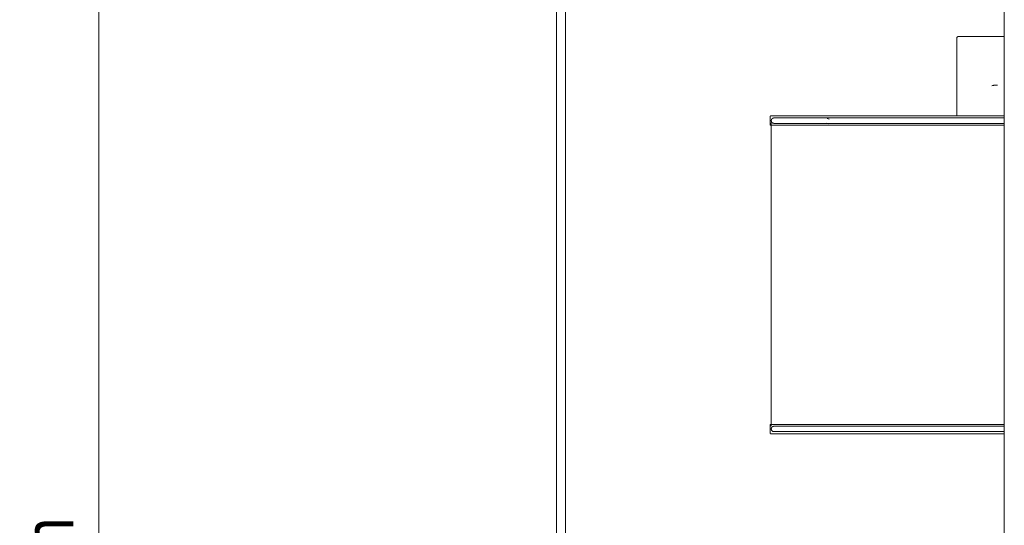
# Model space of a CAD drawing. Header units: millimetres. Extents: x 5395 to 10061, y 397 to 7363.
# Tile 3 of 14: x 5432 to 6091, y 1353 to 1691. Entities that reach past the tile are written whole.
import ezdxf

# ---------------------------------------------------------------- set-up
doc = ezdxf.new("R2010")
doc.units = ezdxf.units.MM
doc.linetypes.add('Dash', pattern=[6, 3, -3])
doc.layers.add('A-ANNO-DIMS', color=7, linetype='Dash', lineweight=9, true_color=0xd2d2d2)
doc.layers.add('A-ANNO-DIMS-15', color=7, linetype='Continuous', lineweight=9)
doc.layers.add('E-LITE-EQPM', color=7, linetype='Continuous', lineweight=20)
doc.styles.add('Arial Narrow', font='ARIALN.TTF', dxfattribs={"height": 33})
doc.dimstyles.new('FARO_-_2_2mm_Arial_Narrow_mm_Inch_Left', dxfattribs={"dimscale": 304.8, "dimtxt": 33.773222, "dimasz": 0, "dimexe": 0.147638, "dimexo": 0.0625, "dimgap": 0.024606, "dimtad": 1, "dimdec": 0, "dimzin": 0, "dimdsep": 46, "dimtxsty": 'Arial Narrow', "dimblk1": 'NONE', "dimblk2": 'NONE', "dimsah": 1, "dimcen": 0.09, "dimadec": 0, "dimazin": 0, "dimtfac": 1, "dimtdec": 4, "dimtix": 1, "dimtmove": 0, "dimatfit": 3, "dimfxl": 0.049213, "dimfxlon": 1, "dimtvp": 1, "dimtolj": 1, "dimtzin": 0, "dimarcsym": 2})

# ---------------------------------------------------------------- blocks, each defined once
blk = doc.blocks.new('64314-7L   _Suspended_tensor - 64314-48-7L MAMBO Black_rattan pendant lamp ø320-7L-583373-Alzado_PDF')
at = {"layer": 'E-LITE-EQPM', "lineweight": 9}
for p, q in [((5791.1, 1983.84), (5791.1, 1280)), ((5797.1, 1280), (5797.1, 1983.84)), ((6090.82, 1983.84), (6090.82, 880)), ((6059.07, 1679.05), (6059.07, 1626.88)), ((5934.07, 1626.34), (5934.07, 1620.64)), ((5934.87, 1622.15), (5934.87, 1418.93)), ((5942.36, 1626.91), (5942.61, 1626.91)), ((5943.42, 1626.91), (5946, 1626.91)), ((5945.99, 1626.91), (5943.52, 1626.91)), ((5949.53, 1626.91), (5946.82, 1626.91)), ((5947.05, 1626.91), (5949.51, 1626.91)), ((5965.23, 1626.91), (5953.79, 1626.91)), ((5953.81, 1626.91), (5965.33, 1626.91)), ((5971.65, 1622.05), (5973.18, 1621.62)), ((5973.53, 1624.73), (5972.24, 1625.08)), ((5972.85, 1626.91), (5973.28, 1626.91)), ((5973.55, 1626.91), (5973.1, 1626.91)), ((5974.6, 1626.91), (5978.22, 1626.91)), ((5978.16, 1626.91), (5974.8, 1626.91)), ((5981.65, 1626.91), (5979.89, 1626.91)), ((5980.08, 1626.91), (5981.9, 1626.91)), ((5985.52, 1626.91), (5983.45, 1626.91)), ((5983.56, 1626.91), (5985.48, 1626.91)), ((5987.67, 1626.91), (5989.41, 1626.91)), ((5989.62, 1626.91), (5987.88, 1626.91)), ((5995.89, 1626.91), (5995.42, 1626.91)), ((5995.56, 1626.91), (5996.06, 1626.91)), ((6003.84, 1626.91), (6004.34, 1626.91)), ((6004.5, 1626.91), (6003.97, 1626.91)), ((6013.16, 1626.91), (6012.65, 1626.91)), ((6012.72, 1626.91), (6013.25, 1626.91)), ((6021.8, 1626.91), (6022.33, 1626.91)), ((6022.42, 1626.91), (6021.86, 1626.91)), ((6031.79, 1626.91), (6031.26, 1626.91)), ((6031.29, 1626.91), (6031.84, 1626.91)), ((6040.99, 1626.91), (6041.54, 1626.91)), ((6041.57, 1626.91), (6041, 1626.91)), ((6050.94, 1626.91), (6051.49, 1626.91)), ((6051.49, 1626.91), (6050.95, 1626.91)), ((6061.63, 1626.91), (6061.07, 1626.91)), ((6071.9, 1626.91), (6071.37, 1626.91)), ((6082.26, 1626.91), (6081.71, 1626.91)), ((5934.1, 1620.64), (5934.07, 1620.64)), ((5969.18, 1620.64), (5934.11, 1620.64)), ((6090.83, 1620.64), (5969.18, 1620.64)), ((5934.07, 1420.19), (5934.07, 1414.49)), ((5934.1, 1420.19), (5934.07, 1420.19)), ((5969.18, 1420.19), (5934.11, 1420.19)), ((6090.83, 1420.19), (5969.18, 1420.19)), ((5947.7, 1413.91), (5948.02, 1413.91)), ((5950.33, 1413.91), (5948.97, 1413.91)), ((5949.06, 1413.91), (5950.16, 1413.91)), ((5951.32, 1413.91), (5952.53, 1413.91)), ((5952.68, 1413.91), (5951.62, 1413.91)), ((5957.73, 1413.91), (5956.13, 1413.91)), ((5956.45, 1413.91), (5957.85, 1413.91)), ((5958.91, 1413.91), (5960.34, 1413.91)), ((5960.62, 1413.91), (5958.96, 1413.91)), ((5961.82, 1413.91), (5962.43, 1413.91)), ((5962.6, 1413.91), (5962.05, 1413.91)), ((5976.26, 1413.91), (5978.22, 1413.91)), ((5978.16, 1413.91), (5976.35, 1413.91)), ((5984.33, 1413.91), (5981.65, 1413.91)), ((5981.9, 1413.91), (5984.38, 1413.91)), ((5991.61, 1413.91), (5992.13, 1413.91)), ((5992.18, 1413.91), (5991.69, 1413.91)), ((6013.48, 1413.91), (6012.65, 1413.91)), ((6012.72, 1413.91), (6013.59, 1413.91)), ((6032.15, 1413.91), (6031.26, 1413.91)), ((6031.29, 1413.91), (6032.21, 1413.91)), ((6062.34, 1413.91), (6063.64, 1413.91)), ((6063.67, 1413.91), (6062.34, 1413.91)), ((6089.12, 1413.91), (6089.55, 1413.91)), ((6089.56, 1413.91), (6089.13, 1413.91))]:
    blk.add_line(p, q, dxfattribs=at)
at = {"layer": 'E-LITE-EQPM', "lineweight": 9, "flags": 128}
for points in [[(6059.07, 1679.05), (6059.07, 1679.09), (6059.07, 1679.13), (6059.08, 1679.17), (6059.08, 1679.2), (6059.09, 1679.24), (6059.1, 1679.28), (6059.11, 1679.31), (6059.12, 1679.35), (6059.13, 1679.39), (6059.15, 1679.42), (6059.16, 1679.46), (6059.18, 1679.49), (6059.2, 1679.52), (6059.22, 1679.56), (6059.24, 1679.59), (6059.26, 1679.62), (6059.28, 1679.65), (6059.31, 1679.68), (6059.33, 1679.71), (6059.36, 1679.73), (6059.39, 1679.76), (6059.41, 1679.78), (6059.44, 1679.81), (6059.47, 1679.83), (6059.51, 1679.85), (6059.54, 1679.87), (6059.57, 1679.89), (6059.61, 1679.91), (6059.64, 1679.92), (6059.67, 1679.94), (6059.71, 1679.95), (6059.75, 1679.96), (6059.78, 1679.97), (6059.82, 1679.98), (6059.86, 1679.99), (6059.89, 1679.99), (6059.93, 1680), (6059.97, 1680), (6060.01, 1680), (6060.02, 1680)], [(6086.64, 1680), (6085.32, 1680), (6084.01, 1680), (6082.71, 1680), (6081.44, 1680), (6080.18, 1680), (6078.95, 1680), (6077.74, 1680), (6076.56, 1680), (6075.41, 1680), (6074.28, 1680), (6073.19, 1680), (6072.13, 1680), (6071.11, 1680), (6070.12, 1680), (6069.17, 1680), (6068.26, 1680), (6067.4, 1680), (6066.57, 1680), (6065.79, 1680), (6065.05, 1680), (6064.36, 1680), (6063.72, 1680), (6063.13, 1680), (6062.59, 1680), (6062.09, 1680), (6061.65, 1680), (6061.26, 1680), (6060.92, 1680), (6060.64, 1680), (6060.4, 1680), (6060.23, 1680), (6060.1, 1680), (6060.03, 1680), (6060.02, 1680)], [(6060.02, 1680), (6060.05, 1680), (6060.13, 1680), (6060.26, 1680), (6060.45, 1680), (6060.7, 1680), (6060.99, 1680), (6061.34, 1680), (6061.75, 1680), (6062.2, 1680), (6062.71, 1680), (6063.26, 1680), (6063.87, 1680), (6064.52, 1680), (6065.22, 1680), (6065.97, 1680), (6066.76, 1680), (6067.59, 1680), (6068.47, 1680), (6069.39, 1680), (6070.35, 1680), (6071.34, 1680), (6072.37, 1680), (6073.44, 1680), (6074.54, 1680), (6075.67, 1680), (6076.83, 1680), (6078.02, 1680), (6079.23, 1680), (6080.47, 1680), (6081.73, 1680), (6083.01, 1680), (6084.31, 1680), (6085.62, 1680), (6086.64, 1680)], [(6090.84, 1680), (6090.36, 1680), (6089.01, 1680), (6087.67, 1680), (6086.64, 1680)], [(6082.57, 1647.09), (6082.91, 1647.18), (6083.25, 1647.26), (6083.59, 1647.33), (6083.94, 1647.38), (6084.29, 1647.42), (6084.64, 1647.45), (6084.99, 1647.46)], [(6086.23, 1647.46), (6086.06, 1647.46), (6085.91, 1647.46), (6085.76, 1647.46), (6085.63, 1647.46), (6085.52, 1647.46), (6085.41, 1647.46), (6085.32, 1647.46), (6085.25, 1647.46), (6085.19, 1647.46), (6085.14, 1647.46), (6085.11, 1647.46), (6085.09, 1647.46)], [(6085.09, 1647.46), (6085.11, 1647.46), (6085.15, 1647.46)], [(5934.07, 1626.34), (5934.07, 1626.36), (5934.07, 1626.39), (5934.08, 1626.41), (5934.08, 1626.43), (5934.08, 1626.45), (5934.09, 1626.48), (5934.09, 1626.5), (5934.1, 1626.52), (5934.11, 1626.54), (5934.12, 1626.56), (5934.13, 1626.58), (5934.14, 1626.6), (5934.15, 1626.62), (5934.16, 1626.64), (5934.17, 1626.66), (5934.18, 1626.68), (5934.2, 1626.7), (5934.21, 1626.72), (5934.23, 1626.73), (5934.24, 1626.75), (5934.26, 1626.77), (5934.28, 1626.78), (5934.3, 1626.8), (5934.32, 1626.81), (5934.33, 1626.82), (5934.35, 1626.83), (5934.37, 1626.85), (5934.39, 1626.86), (5934.42, 1626.87), (5934.44, 1626.87), (5934.46, 1626.88), (5934.48, 1626.89), (5934.5, 1626.9), (5934.52, 1626.9), (5934.55, 1626.9), (5934.57, 1626.91), (5934.59, 1626.91), (5934.61, 1626.91), (5934.64, 1626.91), (5934.64, 1626.91)], [(5969.62, 1626.91), (5965.74, 1626.91), (5962.06, 1626.91), (5958.59, 1626.91), (5955.34, 1626.91), (5952.31, 1626.91), (5949.5, 1626.91), (5946.93, 1626.91), (5944.6, 1626.91), (5942.5, 1626.91), (5940.64, 1626.91), (5939.03, 1626.91), (5937.67, 1626.91), (5936.56, 1626.91), (5935.7, 1626.91), (5935.09, 1626.91), (5934.74, 1626.91), (5934.64, 1626.91)], [(5934.64, 1626.91), (5934.77, 1626.91), (5935.15, 1626.91), (5935.79, 1626.91), (5936.68, 1626.91), (5937.82, 1626.91), (5939.21, 1626.91), (5939.79, 1626.91)], [(5934.87, 1623.67), (5934.87, 1623.75), (5934.87, 1623.82), (5934.88, 1623.89), (5934.89, 1623.96), (5934.9, 1624.03), (5934.92, 1624.1), (5934.94, 1624.17), (5934.96, 1624.24), (5934.98, 1624.31), (5935.01, 1624.38), (5935.04, 1624.44), (5935.07, 1624.51), (5935.11, 1624.57), (5935.14, 1624.63), (5935.18, 1624.69), (5935.22, 1624.75), (5935.27, 1624.81), (5935.31, 1624.86), (5935.36, 1624.91), (5935.41, 1624.97), (5935.47, 1625.01), (5935.52, 1625.06), (5935.58, 1625.11), (5935.63, 1625.15), (5935.69, 1625.19), (5935.76, 1625.23), (5935.82, 1625.26), (5935.88, 1625.29), (5935.95, 1625.32), (5936.01, 1625.35), (5936.08, 1625.38), (5936.15, 1625.4), (5936.22, 1625.42), (5936.29, 1625.43), (5936.36, 1625.45), (5936.43, 1625.46), (5936.5, 1625.47), (5936.58, 1625.47), (5936.65, 1625.47), (5936.67, 1625.47)], [(5936.67, 1621.87), (5936.6, 1621.88), (5936.52, 1621.88), (5936.45, 1621.89), (5936.38, 1621.9), (5936.31, 1621.91), (5936.24, 1621.93), (5936.17, 1621.94), (5936.1, 1621.97), (5936.03, 1621.99), (5935.97, 1622.02), (5935.9, 1622.05), (5935.84, 1622.08), (5935.77, 1622.11), (5935.71, 1622.15), (5935.65, 1622.19), (5935.59, 1622.23), (5935.54, 1622.27), (5935.48, 1622.32), (5935.43, 1622.37), (5935.38, 1622.42), (5935.33, 1622.47), (5935.28, 1622.53), (5935.24, 1622.58), (5935.19, 1622.64), (5935.15, 1622.7), (5935.11, 1622.76), (5935.08, 1622.83), (5935.05, 1622.89), (5935.02, 1622.96), (5934.99, 1623.02), (5934.96, 1623.09), (5934.94, 1623.16), (5934.92, 1623.23), (5934.91, 1623.3), (5934.89, 1623.37), (5934.88, 1623.44), (5934.87, 1623.51), (5934.87, 1623.58), (5934.87, 1623.66), (5934.87, 1623.67)], [(5971.2, 1625.47), (5967.37, 1625.47), (5963.73, 1625.47), (5960.31, 1625.47), (5957.1, 1625.47), (5954.11, 1625.47), (5951.34, 1625.47), (5948.8, 1625.47), (5946.49, 1625.47), (5944.42, 1625.47), (5942.59, 1625.47), (5941, 1625.47), (5939.66, 1625.47), (5938.56, 1625.47), (5937.71, 1625.47), (5937.11, 1625.47), (5936.76, 1625.47), (5936.67, 1625.47)], [(5936.67, 1625.47), (5936.79, 1625.47), (5937.17, 1625.47), (5937.8, 1625.47), (5937.98, 1625.47)], [(5938.11, 1621.87), (5937.56, 1621.87), (5937.01, 1621.87), (5936.72, 1621.87), (5936.67, 1621.87)], [(5936.67, 1621.87), (5936.79, 1621.87), (5937.17, 1621.87), (5937.8, 1621.87), (5938.68, 1621.87), (5939.8, 1621.87), (5941.18, 1621.87), (5942.8, 1621.87), (5944.66, 1621.87), (5946.76, 1621.87), (5949.09, 1621.87), (5951.66, 1621.87), (5954.45, 1621.87), (5957.47, 1621.87), (5960.71, 1621.87), (5964.16, 1621.87), (5967.82, 1621.87), (5971.2, 1621.87)], [(6090.84, 1626.91), (6089.42, 1626.91), (6083.05, 1626.91), (6076.7, 1626.91), (6070.37, 1626.91), (6064.09, 1626.91), (6057.85, 1626.91), (6051.67, 1626.91), (6045.56, 1626.91), (6039.52, 1626.91), (6033.58, 1626.91), (6027.73, 1626.91), (6021.98, 1626.91), (6016.35, 1626.91), (6010.85, 1626.91), (6005.48, 1626.91), (6000.25, 1626.91), (5995.17, 1626.91), (5990.25, 1626.91), (5985.49, 1626.91), (5980.91, 1626.91), (5976.51, 1626.91), (5972.3, 1626.91), (5969.62, 1626.91)], [(6090.84, 1625.47), (6089.48, 1625.47), (6083.19, 1625.47), (6076.92, 1625.47), (6070.67, 1625.47), (6064.47, 1625.47), (6058.31, 1625.47), (6052.21, 1625.47), (6046.17, 1625.47), (6040.22, 1625.47), (6034.34, 1625.47), (6028.57, 1625.47), (6022.9, 1625.47), (6017.34, 1625.47), (6011.9, 1625.47), (6006.6, 1625.47), (6001.44, 1625.47), (5996.42, 1625.47), (5991.57, 1625.47), (5986.87, 1625.47), (5982.35, 1625.47), (5978, 1625.47), (5973.84, 1625.47), (5971.2, 1625.47)], [(5971.2, 1621.87), (5975.24, 1621.87), (5979.46, 1621.87), (5983.87, 1621.87), (5988.45, 1621.87), (5993.2, 1621.87), (5998.11, 1621.87), (6003.18, 1621.87), (6008.39, 1621.87), (6013.74, 1621.87), (6019.22, 1621.87), (6024.81, 1621.87), (6030.52, 1621.87), (6036.33, 1621.87), (6042.23, 1621.87), (6048.22, 1621.87), (6054.27, 1621.87), (6060.4, 1621.87), (6066.57, 1621.87), (6072.79, 1621.87), (6079.05, 1621.87), (6085.32, 1621.87), (6090.84, 1621.87)], [(5934.87, 1417.15), (5934.87, 1417.22), (5934.87, 1417.3), (5934.88, 1417.37), (5934.89, 1417.44), (5934.9, 1417.51), (5934.92, 1417.58), (5934.94, 1417.65), (5934.96, 1417.72), (5934.98, 1417.79), (5935.01, 1417.85), (5935.04, 1417.92), (5935.07, 1417.98), (5935.11, 1418.05), (5935.14, 1418.11), (5935.18, 1418.17), (5935.22, 1418.23), (5935.27, 1418.28), (5935.31, 1418.34), (5935.36, 1418.39), (5935.41, 1418.44), (5935.47, 1418.49), (5935.52, 1418.54), (5935.58, 1418.58), (5935.63, 1418.63), (5935.69, 1418.67), (5935.76, 1418.7), (5935.82, 1418.74), (5935.88, 1418.77), (5935.95, 1418.8), (5936.01, 1418.83), (5936.08, 1418.85), (5936.15, 1418.88), (5936.22, 1418.9), (5936.29, 1418.91), (5936.36, 1418.93), (5936.43, 1418.94), (5936.5, 1418.94), (5936.58, 1418.95), (5936.65, 1418.95), (5936.67, 1418.95)], [(5936.67, 1415.35), (5936.6, 1415.35), (5936.52, 1415.36), (5936.45, 1415.36), (5936.38, 1415.37), (5936.31, 1415.39), (5936.24, 1415.4), (5936.17, 1415.42), (5936.1, 1415.44), (5936.03, 1415.47), (5935.97, 1415.49), (5935.9, 1415.52), (5935.84, 1415.55), (5935.77, 1415.59), (5935.71, 1415.63), (5935.65, 1415.67), (5935.59, 1415.71), (5935.54, 1415.75), (5935.48, 1415.8), (5935.43, 1415.85), (5935.38, 1415.9), (5935.33, 1415.95), (5935.28, 1416), (5935.24, 1416.06), (5935.19, 1416.12), (5935.15, 1416.18), (5935.11, 1416.24), (5935.08, 1416.3), (5935.05, 1416.37), (5935.02, 1416.43), (5934.99, 1416.5), (5934.96, 1416.57), (5934.94, 1416.64), (5934.92, 1416.7), (5934.91, 1416.77), (5934.89, 1416.85), (5934.88, 1416.92), (5934.87, 1416.99), (5934.87, 1417.06), (5934.87, 1417.13), (5934.87, 1417.15)], [(5971.2, 1418.95), (5967.37, 1418.95), (5963.73, 1418.95), (5960.31, 1418.95), (5957.1, 1418.95), (5954.11, 1418.95), (5951.34, 1418.95), (5948.8, 1418.95), (5946.49, 1418.95), (5944.42, 1418.95), (5942.59, 1418.95), (5941, 1418.95), (5939.66, 1418.95), (5938.56, 1418.95), (5937.71, 1418.95), (5937.11, 1418.95), (5936.76, 1418.95), (5936.67, 1418.95)], [(5936.67, 1418.95), (5936.79, 1418.95), (5937.17, 1418.95), (5937.8, 1418.95), (5938.11, 1418.95)], [(6090.84, 1418.95), (6089.48, 1418.95), (6083.19, 1418.95), (6076.92, 1418.95), (6070.67, 1418.95), (6064.47, 1418.95), (6058.31, 1418.95), (6052.21, 1418.95), (6046.17, 1418.95), (6040.22, 1418.95), (6034.34, 1418.95), (6028.57, 1418.95), (6022.9, 1418.95), (6017.34, 1418.95), (6011.9, 1418.95), (6006.6, 1418.95), (6001.44, 1418.95), (5996.42, 1418.95), (5991.57, 1418.95), (5986.87, 1418.95), (5982.35, 1418.95), (5978, 1418.95), (5973.84, 1418.95), (5971.2, 1418.95)], [(5934.64, 1413.91), (5934.62, 1413.91), (5934.6, 1413.91), (5934.58, 1413.92), (5934.55, 1413.92), (5934.53, 1413.92), (5934.51, 1413.93), (5934.49, 1413.94), (5934.46, 1413.94), (5934.44, 1413.95), (5934.42, 1413.96), (5934.4, 1413.97), (5934.38, 1413.98), (5934.36, 1413.99), (5934.34, 1414), (5934.32, 1414.01), (5934.3, 1414.03), (5934.28, 1414.04), (5934.27, 1414.06), (5934.25, 1414.07), (5934.23, 1414.09), (5934.22, 1414.1), (5934.2, 1414.12), (5934.19, 1414.14), (5934.17, 1414.16), (5934.16, 1414.18), (5934.15, 1414.2), (5934.14, 1414.22), (5934.13, 1414.24), (5934.12, 1414.26), (5934.11, 1414.28), (5934.1, 1414.3), (5934.1, 1414.32), (5934.09, 1414.34), (5934.08, 1414.37), (5934.08, 1414.39), (5934.08, 1414.41), (5934.07, 1414.43), (5934.07, 1414.46), (5934.07, 1414.48), (5934.07, 1414.49)], [(5939.79, 1413.91), (5938.71, 1413.91), (5937.41, 1413.91), (5936.35, 1413.91), (5935.55, 1413.91), (5935, 1413.91), (5934.7, 1413.91), (5934.64, 1413.91)], [(5934.64, 1413.91), (5934.77, 1413.91), (5935.15, 1413.91), (5935.79, 1413.91), (5936.68, 1413.91), (5937.82, 1413.91), (5939.21, 1413.91), (5940.85, 1413.91), (5942.74, 1413.91), (5944.86, 1413.91), (5947.23, 1413.91), (5949.83, 1413.91), (5952.66, 1413.91), (5955.72, 1413.91), (5959, 1413.91), (5962.49, 1413.91), (5966.2, 1413.91), (5969.62, 1413.91)], [(5938, 1415.35), (5937.56, 1415.35), (5937.01, 1415.35), (5936.72, 1415.35), (5936.67, 1415.35)], [(5936.67, 1415.35), (5936.79, 1415.35), (5937.17, 1415.35), (5937.8, 1415.35), (5938.68, 1415.35), (5939.8, 1415.35), (5941.18, 1415.35), (5942.8, 1415.35), (5944.66, 1415.35), (5946.76, 1415.35), (5949.09, 1415.35), (5951.66, 1415.35), (5954.45, 1415.35), (5957.47, 1415.35), (5960.71, 1415.35), (5964.16, 1415.35), (5967.82, 1415.35), (5971.2, 1415.35)], [(5969.62, 1413.91), (5973.71, 1413.91), (5977.99, 1413.91), (5982.45, 1413.91), (5987.09, 1413.91), (5991.9, 1413.91), (5996.88, 1413.91), (6002.01, 1413.91), (6007.29, 1413.91), (6012.71, 1413.91), (6018.25, 1413.91), (6023.92, 1413.91), (6029.7, 1413.91), (6035.59, 1413.91), (6041.57, 1413.91), (6047.63, 1413.91), (6053.76, 1413.91), (6059.96, 1413.91), (6066.22, 1413.91), (6072.52, 1413.91), (6078.85, 1413.91), (6085.21, 1413.91), (6090.84, 1413.91)], [(5971.2, 1415.35), (5975.24, 1415.35), (5979.46, 1415.35), (5983.87, 1415.35), (5988.45, 1415.35), (5993.2, 1415.35), (5998.11, 1415.35), (6003.18, 1415.35), (6008.39, 1415.35), (6013.74, 1415.35), (6019.22, 1415.35), (6024.81, 1415.35), (6030.52, 1415.35), (6036.33, 1415.35), (6042.23, 1415.35), (6048.22, 1415.35), (6054.27, 1415.35), (6060.4, 1415.35), (6066.57, 1415.35), (6072.79, 1415.35), (6079.05, 1415.35), (6085.32, 1415.35), (6090.84, 1415.35)]]:
    blk.add_lwpolyline(points, dxfattribs=at)
blk = doc.blocks.new('DIMBLOCK2-Alzado_PDF')
at = {"layer": 'A-ANNO-DIMS-15', "color": 251, "true_color": 0x5b5b5b, "transparency": 16777216}
for p, q in [((5484.83, 2000), (5439.76, 2000)), ((5484.76, 457.16), (5484.76, 2000)), ((5484.76, 2000), (5499.76, 2000)), ((5499.76, 457.16), (5439.76, 457.16)), ((5484.76, 457.16), (5499.76, 457.16))]:
    blk.add_line(p, q, dxfattribs=at)
at = {"layer": 'A-ANNO-DIMS-15', "color": 0, "transparency": 16777216, "insert": (5434.62, 1099.38), "char_height": 33, "width": 310.0703, "attachment_point": 1, "rotation": 90, "line_spacing_factor": 0.974696, "style": 'Arial Narrow'}
blk.add_mtext('Variable Heigth', dxfattribs=at)
blk = doc.blocks.new('_None')

msp = doc.modelspace()

# ---------------------------------------------------------------- block references
at = {"layer": 'E-LITE-EQPM', "lineweight": 9}
msp.add_blockref('64314-7L   _Suspended_tensor - 64314-48-7L MAMBO Black_rattan pendant lamp ø320-7L-583373-Alzado_PDF', (0, 0), dxfattribs=at)

# ---------------------------------------------------------------- dimensions: what is measured, and where the dimension line sits
at = {"layer": 'A-ANNO-DIMS', "color": 251, "linetype": 'Continuous', "true_color": 0x5b5b5b}
dim = msp.add_linear_dim(base=(5484.76, 2000), p1=(5499.76, 457.16), p2=(5499.76, 2000), angle=90, text='Variable Heigth', dimstyle='FARO_-_2_2mm_Arial_Narrow_mm_Inch_Left', override={"dimpost": '<>', "dimfxl": 1542.84377}, dxfattribs=at)
dim.commit()
dim.dimension.update_dxf_attribs({"geometry": 'DIMBLOCK2-Alzado_PDF', "text_midpoint": (5455.91, 1228.58)})

doc.saveas('drawing.dxf')
